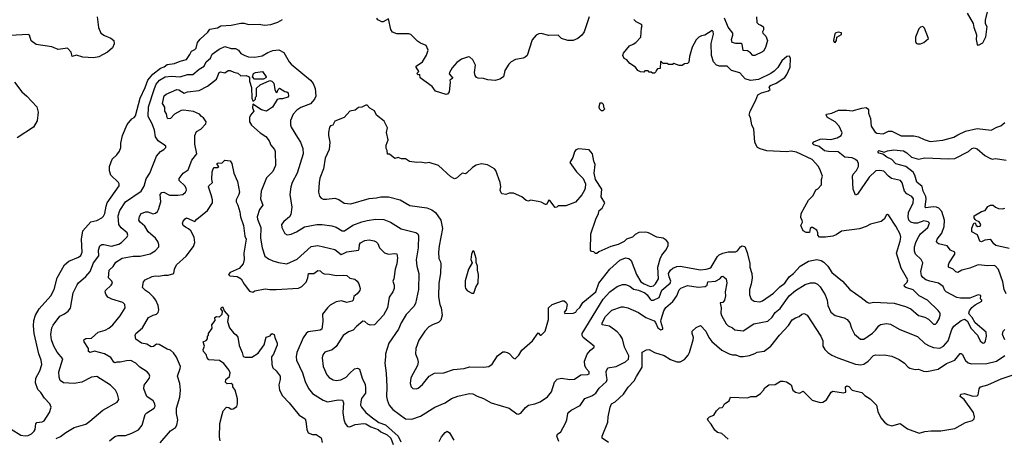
# Model space of a CAD drawing. Extents: x 1966327 to 2147849, y 395140 to 552178.
# Tile 231 of 256: x 2045185 to 2054399, y 529064 to 532979. Entities that reach past the tile are written whole.
import ezdxf

# ---------------------------------------------------------------- set-up
doc = ezdxf.new("R2010")
doc.units = 0

msp = doc.modelspace()

# ---------------------------------------------------------------- linework, layer by layer
at = {"layer": '0CON20XD'}
for points in [[(2054256, 533125), (2054218.3, 532978.3), (2054220.8, 532945), (2054234.2, 532915), (2054222.9, 532815), (2054195, 532758.8), (2054155, 532737.5), (2054146.7, 532746.7), (2054137.1, 532795), (2054142.7, 532835), (2054115.6, 532905), (2054111.5, 532945), (2054055, 533041.2)], [(2045910.6, 533005), (2045922.9, 532905), (2045943.2, 532853.2), (2045979.3, 532830.7), (2046037, 532807), (2046066.2, 532785), (2046070, 532755), (2046053.3, 532715), (2046005, 532676), (2045925, 532630.6), (2045875, 532621.9), (2045775, 532628.6), (2045716.6, 532646.6), (2045676, 532636), (2045666.6, 532676.6), (2045632.5, 532712.5), (2045545, 532700.3), (2045484.2, 532725), (2045338.1, 532748.1), (2045291.5, 532781.5), (2045275, 532833.3), (2045265, 532842.5), (2045095, 532832)], [(2045105, 529150), (2045195, 529092.3), (2045235, 529085.8), (2045265, 529088.8), (2045295, 529104.7), (2045320.2, 529129.8), (2045328.4, 529145), (2045331.9, 529175), (2045335, 529198), (2045345, 529210), (2045395, 529217.1), (2045415, 529226.2), (2045464.3, 529305), (2045478, 529355), (2045468, 529385), (2045417.6, 529437.6), (2045381.7, 529491.7), (2045355, 529519.4), (2045332.9, 529582.9), (2045335.5, 529625), (2045374.5, 529695), (2045391.1, 529755), (2045386.8, 529795), (2045362.7, 529855), (2045319.3, 530045), (2045313.3, 530115), (2045317.5, 530165), (2045332.8, 530215), (2045365.5, 530275), (2045475.7, 530395), (2045506.2, 530455), (2045533.8, 530565), (2045575, 530637.1), (2045605, 530685.6), (2045645, 530720.4), (2045735, 530758.1), (2045756.7, 530775), (2045769.1, 530805), (2045762.1, 530925), (2045776.7, 531003.3), (2045851.5, 531088.5), (2045905, 531102.5), (2045954, 531125), (2045970, 531140), (2045982.7, 531165), (2045992.5, 531235), (2046003.6, 531266.4), (2046114.2, 531425), (2046115.8, 531445), (2046108.8, 531455), (2046038, 531525), (2046026.4, 531566.4), (2046026.2, 531605), (2046050, 531675), (2046095, 531716.2), (2046119.1, 531750.9), (2046131.5, 531785), (2046131.6, 531825), (2046147.7, 531895), (2046191.4, 531998.6), (2046235, 532052.5), (2046255, 532064.4), (2046269.1, 532080.9), (2046311.3, 532245), (2046359.1, 532345), (2046384.8, 532415.2), (2046429.5, 532470.5), (2046501.9, 532525), (2046535, 532539.2), (2046565, 532561.2), (2046631.8, 532568.2), (2046685, 532592.7), (2046745, 532606.2), (2046777.6, 532652.4), (2046793.4, 532686.6), (2046825, 532700.8), (2046835, 532714), (2046847.5, 532765), (2046871.9, 532798.1), (2046945, 532864.2), (2046965, 532891.4), (2047035, 532902.9), (2047067.9, 532922.1), (2047165, 532927.5), (2047255, 532947.5), (2047285, 532947.1), (2047325, 532934), (2047425, 532938.5), (2047475, 532929.2), (2047533.9, 532933.9), (2047600, 532955), (2047645, 532982.5)], [(2050515, 533007.5), (2050467.5, 532865), (2050444.5, 532835.5), (2050406.3, 532803.7), (2050365, 532785.6), (2050315.4, 532785.4), (2050254.5, 532804.5), (2050224.1, 532834.1), (2050135, 532831.4), (2050065, 532850), (2050041.2, 532848.8), (2050016.7, 532835), (2049980.3, 532789.7), (2049932, 532645), (2049915, 532627.5), (2049895, 532620.6), (2049825, 532608.5), (2049782.5, 532585), (2049762.5, 532565), (2049726, 532505), (2049711.4, 532445), (2049677.8, 532422.2), (2049635, 532411.8), (2049565, 532415.5), (2049525, 532429.4), (2049475, 532433.1), (2049459.8, 532439.8), (2049446.9, 532456.9), (2049440, 532485), (2049450, 532555), (2049425, 532602.5), (2049398.3, 532628.3), (2049385, 532633.3), (2049320.5, 532609.5), (2049275, 532580), (2049231.2, 532528.8), (2049206, 532485), (2049204.3, 532474.3), (2049236.7, 532433.3), (2049210, 532415), (2049213.8, 532393.8), (2049204.1, 532305.9), (2049187.7, 532282.3), (2049175, 532280), (2049075, 532312), (2049045, 532354), (2048932.5, 532435), (2048928.3, 532468.3), (2048915, 532462.5), (2048900, 532475), (2048920, 532495), (2048894.2, 532534.2), (2048896, 532545), (2048954.4, 532585.6), (2048992.5, 532647.5), (2049005.6, 532695), (2048989.1, 532739.1), (2048935, 532759.5), (2048907.3, 532777.3), (2048845, 532841.9), (2048825, 532847.5), (2048715, 532847.9), (2048673.3, 532863.3), (2048657.6, 532887.6), (2048635, 532987.5), (2048585, 532960.6), (2048575, 532960.6), (2048536.7, 532976.7), (2048527.5, 532995)], [(2053423.2, 530906.8), (2053430.6, 530945), (2053424.5, 530974.5), (2053385, 531048), (2053318.8, 531148.8), (2053305, 531157.5), (2053295, 531152.5), (2053275, 531112.5), (2053245, 531092.5), (2053145, 531066.7), (2053106.6, 531043.4), (2053045, 531024.3), (2052875, 531000.8), (2052825, 530968), (2052795, 530956), (2052725, 530943.8), (2052670, 530945), (2052652.5, 530965), (2052653.6, 530986.4), (2052645, 531011.2), (2052605, 531036.7), (2052593, 531037), (2052583, 531027), (2052575, 530990), (2052545, 530987.5), (2052515, 531003.3), (2052493.8, 531055), (2052510, 531085), (2052506.2, 531105), (2052493.8, 531125), (2052496.7, 531165), (2052565, 531290), (2052608.8, 531335), (2052635, 531387.5), (2052655, 531397.5), (2052688.8, 531435), (2052686.7, 531485), (2052696.2, 531515), (2052680, 531565), (2052658.8, 531605), (2052600.3, 531670.3), (2052455, 531741.2), (2052405, 531750), (2052365, 531743.8), (2052175, 531751.2), (2052115, 531770), (2052090, 531785), (2052076.1, 531806.1), (2052063.8, 531835), (2052053.8, 531955), (2052036.7, 531995), (2052022.5, 532065), (2052012.5, 532085), (2052020, 532125), (2052075, 532227.5), (2052092.3, 532277.7), (2052125, 532295.8), (2052192.5, 532315), (2052207.5, 532325), (2052196.7, 532345), (2052210, 532365), (2052265, 532386.2), (2052345, 532440), (2052365, 532467.5), (2052393.8, 532535), (2052397, 532617), (2052387, 532637), (2052365, 532636.7), (2052315.8, 532594.2), (2052277.9, 532532.1), (2052243.5, 532496.5), (2052215, 532475.7), (2052098.8, 532421.2), (2052025, 532410.9), (2051974.8, 532424.8), (2051925, 532482.2), (2051845.3, 532505.3), (2051805, 532545.6), (2051735, 532546.2), (2051704.6, 532554.6), (2051676.6, 532586.6), (2051658.6, 532645), (2051654.2, 532755.8), (2051676.7, 532845), (2051675, 532870), (2051665, 532877.5), (2051596.7, 532833.3), (2051565, 532827.5), (2051540, 532815), (2051515, 532790), (2051478.3, 532721.7), (2051452.5, 532635), (2051447, 532583), (2051435, 532570), (2051405, 532567.5), (2051385, 532552.5), (2051355, 532552.5), (2051305, 532570), (2051295, 532560), (2051255, 532560), (2051245, 532570), (2051205, 532570), (2051185, 532590), (2051180, 532585), (2051178.3, 532521.7), (2051151.7, 532518.3), (2051140, 532505), (2051138.3, 532491.7), (2051125, 532480), (2051105, 532480), (2051095, 532490), (2051075, 532490), (2051065, 532500), (2051035, 532500), (2051025, 532490), (2050995, 532492.5), (2050970, 532505), (2050946.4, 532536.4), (2050895, 532570), (2050865, 532602.5), (2050842.5, 532615), (2050827.5, 532645), (2050833.9, 532666.1), (2050890, 532735), (2050925, 532750), (2050950, 532765), (2050997.5, 532815), (2051003, 532903), (2051010, 532925), (2051002.5, 532935), (2050955, 532960), (2050931.8, 532981.8)], [(2052078.5, 533005), (2052083.6, 532953.6), (2052098.8, 532938.8), (2052119.7, 532929.7), (2052135, 532920), (2052143.8, 532905), (2052146.7, 532885), (2052136.7, 532865), (2052140, 532855), (2052168.1, 532825), (2052184, 532785), (2052165, 532718.8), (2052145.6, 532685), (2052135, 532678.1), (2052065, 532644.4), (2052045.6, 532645.6), (2052025, 532669.2), (2051995, 532687.1), (2051955, 532690), (2051945, 532750), (2051938.3, 532758.3), (2051885, 532755.6), (2051853.3, 532765), (2051846.5, 532795), (2051858.4, 532835), (2051857.7, 532855), (2051815, 532908.1), (2051779.2, 532995)], [(2052815, 532767.5), (2052827.5, 532785), (2052833, 532817), (2052875, 532842.5), (2052875, 532857.5), (2052845, 532863.3), (2052823, 532857), (2052813, 532847), (2052800, 532785), (2052805, 532770), (2052815, 532767.5)], [(2053585, 532752.5), (2053615, 532753.3), (2053645, 532767.5), (2053690, 532805), (2053651.7, 532901.7), (2053635, 532916.7), (2053615, 532910), (2053598.8, 532895), (2053566.7, 532815), (2053567.5, 532775), (2053575, 532760), (2053585, 532752.5)], [(2045525, 529060.6), (2045565, 529080.5), (2045615, 529118.1), (2045695, 529165.7), (2045805, 529194.3), (2045840, 529225), (2045962.4, 529327.6), (2046097, 529403), (2046111.2, 529425), (2046100.8, 529475), (2046082.4, 529512.4), (2046035, 529559.4), (2045905, 529642.9), (2045855, 529634.4), (2045765, 529589.5), (2045695, 529577.1), (2045595, 529581.9), (2045562.5, 529605), (2045553.1, 529635), (2045551.1, 529685), (2045587.7, 529807.7), (2045535, 529868), (2045504.5, 529925), (2045480.9, 529985), (2045475.4, 530035), (2045484.6, 530095.4), (2045497.4, 530122.6), (2045560, 530205), (2045605, 530229.4), (2045638.5, 530251.5), (2045660.3, 530279.7), (2045684.4, 530425), (2045721.7, 530498.3), (2045735, 530518), (2045805, 530575.7), (2045844.3, 530625), (2045876.7, 530705), (2045925, 530769.2), (2045923.1, 530825), (2045935.8, 530865), (2045953.7, 530876.3), (2045972.6, 530877.4), (2046045, 530861.5), (2046111.8, 530878.2), (2046137.5, 530895), (2046190.9, 530949.1), (2046195.8, 530965), (2046190, 530985), (2046133.4, 531033.4), (2046113.6, 531065), (2046107.3, 531145), (2046121.2, 531195), (2046174.5, 531275), (2046320.5, 531375), (2046348.3, 531421.7), (2046369.3, 531490.7), (2046402.9, 531545), (2046465.6, 531704.4), (2046501.2, 531745), (2046534.5, 531765.5), (2046551.2, 531785), (2046551.2, 531795), (2046541.2, 531805), (2046480.6, 531845), (2046454.3, 531885), (2046446.9, 531945), (2046423.4, 532005), (2046386, 532075), (2046390.9, 532165), (2046444.8, 532335.1), (2046462.9, 532375), (2046493.5, 532415), (2046546.5, 532446.5), (2046605, 532450.2), (2046685, 532445.2), (2046754.7, 532465.3), (2046805, 532466.9), (2046865, 532516.7), (2046910, 532545), (2046928.2, 532585), (2046969.7, 532620.3), (2046985, 532658.1), (2047052, 532705), (2047105, 532727.3), (2047165, 532708.5), (2047205, 532709.4), (2047232, 532695), (2047254.6, 532664.6), (2047290, 532645), (2047325, 532632.7), (2047385, 532628.2), (2047455, 532640.3), (2047507, 532673), (2047555, 532691.5), (2047608.2, 532698.2), (2047655, 532673.8), (2047706.9, 532585), (2047725, 532564.4), (2047907.1, 532415), (2047931.9, 532381.9), (2047950.4, 532335), (2047954.5, 532265), (2047944.6, 532235.4), (2047905, 532193.3), (2047815, 532158.9), (2047776.5, 532133.5), (2047742.8, 532097.2), (2047719.1, 532035), (2047718.5, 531995), (2047724.6, 531974.6), (2047785, 531878), (2047812.9, 531835), (2047834.4, 531775), (2047836.9, 531725), (2047780, 531545), (2047733.1, 531455), (2047720.6, 531415), (2047711.4, 531345), (2047731.9, 531225), (2047721.3, 531158.7), (2047708, 531135), (2047655, 531092), (2047635.8, 531065), (2047637.1, 531035), (2047665, 530980), (2047688.3, 530968.3), (2047725, 530974.2), (2047775, 530995.7), (2047848.9, 531041.1), (2047965, 531064.4), (2048015, 531064.4), (2048105, 531051.4), (2048145, 531039.4), (2048203.3, 531005), (2048225, 531004.3), (2048303.3, 531056.7), (2048387, 531087), (2048435, 531101.1), (2048515, 531113.3), (2048591.1, 531111.1), (2048655, 531084.4), (2048755, 531022.9), (2048890.3, 530990.3), (2048910, 530975), (2048916.7, 530956.7), (2048913.6, 530845), (2048894.5, 530734.5), (2048899.5, 530675), (2048920, 530605), (2048915.6, 530455), (2048889.2, 530325), (2048872.9, 530295), (2048799.8, 530220.2), (2048754.5, 530145), (2048729.4, 530085), (2048639.2, 529955), (2048608.6, 529855), (2048607.1, 529827.1), (2048601.9, 529765), (2048614.3, 529674.3), (2048621.1, 529545), (2048615.7, 529455), (2048622.6, 529422.6), (2048641.9, 529375), (2048675, 529334.2), (2048795, 529245.6), (2048855, 529243.3), (2048935, 529270), (2049068.8, 529355), (2049165, 529394.3), (2049225, 529437.1), (2049285, 529456.9), (2049395, 529481.2), (2049425, 529478), (2049465, 529456.2), (2049525, 529436.2), (2049595.9, 529395.9), (2049765, 529344.2), (2049837, 529293), (2049849.3, 529290.7), (2049875, 529300), (2049918.3, 529351.7), (2049946.4, 529373.6), (2050005, 529386.2), (2050055, 529405.8), (2050125, 529450.8), (2050160.7, 529499.3), (2050190.7, 529589.3), (2050215, 529615.8), (2050255, 529627.5), (2050334.2, 529614.2), (2050375, 529617.1), (2050435, 529657.5), (2050499.5, 529660.5), (2050515, 529667.5), (2050514, 529685), (2050486.4, 529716.4), (2050472.9, 529745), (2050471.1, 529785), (2050495, 529850.8), (2050525, 529886.9), (2050561.2, 529915), (2050560, 529925), (2050457.8, 530005), (2050447.5, 530025), (2050449.5, 530045), (2050645, 530364.5), (2050705.7, 530434.3), (2050776.2, 530485), (2050825, 530502.9), (2050855, 530502.5), (2050895, 530485.7), (2050928.2, 530458.2), (2050975, 530448.9), (2051035, 530422.9), (2051055, 530406.7), (2051083.8, 530363.8), (2051095, 530356.9), (2051115, 530357.3), (2051169.4, 530380.6), (2051195, 530449.1), (2051272.2, 530515), (2051277.9, 530535), (2051261.6, 530575), (2051257.3, 530605), (2051274, 530636), (2051295.4, 530654.6), (2051335, 530671.1), (2051365, 530673.1), (2051555, 530639.1), (2051608.8, 530645), (2051644, 530655), (2051655, 530664.4), (2051715, 530762.9), (2051731.1, 530778.9), (2051765, 530796.9), (2051815, 530806.7), (2051882.3, 530807.7), (2051901.2, 530818.8), (2051930, 530855), (2051945, 530863.3), (2051969.3, 530859.3), (2051992, 530802), (2052017.7, 530697.7), (2052018, 530665), (2052036.7, 530605), (2052038.8, 530565), (2052030.8, 530505), (2052014.2, 530454.2), (2052014.2, 530405), (2052031.2, 530365), (2052057.5, 530345), (2052111.7, 530341.7), (2052135, 530348.6), (2052238.7, 530421.3), (2052299.3, 530480.7), (2052344.4, 530515), (2052385.4, 530574.6), (2052427.5, 530605), (2052487, 530673), (2052565, 530719.4), (2052645, 530737.1), (2052685, 530725.8), (2052710.3, 530710.3), (2052745.8, 530675), (2052785.4, 530615.4), (2052883.8, 530533.8), (2052954, 530455), (2053060.2, 530380.2), (2053115, 530335.8), (2053135, 530328.6), (2053175, 530335.5), (2053368.3, 530328.3), (2053475, 530297.5), (2053525, 530274), (2053595, 530211.1), (2053655, 530195.5), (2053689.4, 530179.4), (2053735, 530130.8), (2053755, 530131.4), (2053768.1, 530145), (2053788.5, 530181.5), (2053798.9, 530215), (2053797.1, 530235), (2053779.5, 530259.5), (2053679.5, 530355), (2053600.6, 530395), (2053545, 530450.9), (2053476, 530475), (2053464, 530485), (2053462, 530495), (2053490, 530525), (2053495.7, 530545), (2053434.2, 530655), (2053390, 530795), (2053423.2, 530906.8)], [(2046025, 529039.2), (2046075, 529080.8), (2046105, 529088.6), (2046175, 529090.8), (2046235, 529112.5), (2046295, 529143.1), (2046329.2, 529185), (2046358.1, 529285), (2046375, 529301.9), (2046443.8, 529345), (2046452.5, 529365), (2046448.6, 529385), (2046432.7, 529412.7), (2046374.3, 529455), (2046345.6, 529525), (2046348.3, 529561.7), (2046395.8, 529624.2), (2046402.5, 529645), (2046397.5, 529665), (2046377.5, 529685), (2046309.5, 529729.5), (2046271.2, 529765), (2046225, 529790), (2046185, 529789.4), (2046125, 529774.4), (2046094.2, 529775.8), (2046075, 529770), (2046065, 529776.2), (2046037.9, 529817.9), (2045978.8, 529855), (2045885, 529880), (2045843.9, 529866.1), (2045829.2, 529875), (2045827.8, 529905), (2045787.5, 529965), (2045784.2, 529985), (2045805, 529997.1), (2045855, 529999.5), (2045917.5, 530055), (2045985, 530075.3), (2046017.5, 530092.5), (2046055.7, 530125), (2046125, 530208), (2046171.4, 530285), (2046166.9, 530315), (2046150, 530335), (2046047.5, 530365), (2046010, 530385), (2045991.3, 530411.3), (2045984.3, 530435), (2045987.1, 530445), (2046041.9, 530495), (2046053.1, 530515), (2046047.1, 530535), (2046014.1, 530565), (2046022.9, 530637.1), (2046060.2, 530669.8), (2046085, 530710.6), (2046142, 530748), (2046245, 530768.3), (2046312.1, 530767.9), (2046405, 530790), (2046453.8, 530816.2), (2046485.6, 530855), (2046486.9, 530875), (2046478.2, 530905), (2046455.2, 530935.2), (2046388.2, 530995), (2046355, 531046.7), (2046310.5, 531085), (2046300.6, 531105), (2046305, 531137.5), (2046321.2, 531165), (2046365, 531181.9), (2046385, 531181.4), (2046435, 531164.5), (2046455, 531170.5), (2046473.1, 531185), (2046484.4, 531205), (2046504.4, 531275), (2046500, 531345), (2046515, 531364.2), (2046533.3, 531365), (2046585, 531338.9), (2046665, 531337.1), (2046711.2, 531345), (2046735.7, 531365), (2046744.4, 531385), (2046742.5, 531405), (2046730, 531425), (2046678.1, 531475), (2046675.7, 531495), (2046714.4, 531545), (2046761.9, 531575), (2046795, 531664.3), (2046843.5, 531725), (2046822.7, 531815), (2046824.7, 531895), (2046838.6, 531935), (2046879.4, 531955), (2046926.9, 532005), (2046929.1, 532025), (2046905, 532060.8), (2046885, 532072.5), (2046866.2, 532095), (2046811.8, 532121.8), (2046716, 532134), (2046695, 532129.2), (2046633.6, 532096.4), (2046595, 532054.2), (2046570.8, 532050.8), (2046563.2, 532063.2), (2046558.9, 532098.9), (2046542.2, 532125), (2046541.3, 532161.3), (2046521.1, 532195), (2046535, 532267.1), (2046555, 532281.9), (2046655, 532327.1), (2046675, 532324.3), (2046725, 532293.5), (2046755, 532305.4), (2046863, 532317), (2046942.7, 532357.3), (2047025, 532424.5), (2047051.4, 532485), (2047065, 532492.5), (2047105, 532482.5), (2047134.5, 532505.5), (2047155, 532505.6), (2047188.1, 532488.1), (2047225, 532478.5), (2047254.1, 532454.1), (2047305, 532456.8), (2047325, 532447.1), (2047334.2, 532435), (2047336.2, 532405), (2047354, 532345), (2047356.7, 532245), (2047365, 532220), (2047375, 532220), (2047390, 532235), (2047390, 532255), (2047400, 532265), (2047401.7, 532338.3), (2047435, 532370), (2047525, 532410), (2047545, 532405.7), (2047563.3, 532385), (2047571.2, 532325), (2047585, 532297.5), (2047595, 532300), (2047602.3, 532327.7), (2047615, 532337.5), (2047665, 532308.8), (2047686, 532306), (2047696.7, 532295), (2047700, 532265), (2047692.5, 532255), (2047645, 532238), (2047615, 532240), (2047595, 532233.3), (2047549.3, 532160.7), (2047495, 532122.5), (2047446.7, 532135), (2047365, 532190), (2047364, 532155), (2047374.2, 532125), (2047343.7, 532086.3), (2047334.6, 532065), (2047336.1, 532025), (2047352.4, 531992.4), (2047435, 531920), (2047487, 531887), (2047520, 531845), (2047536.2, 531805), (2047570, 531765), (2047575.6, 531745), (2047578.6, 531615), (2047555, 531558.8)], [(2047465, 532422.5), (2047383, 532423), (2047362.5, 532445), (2047372.5, 532475), (2047390, 532485), (2047457.5, 532495), (2047492.5, 532445), (2047487.5, 532435), (2047465, 532422.5)], [(2045135.7, 532395.7), (2045205, 532303.8), (2045251.2, 532265), (2045345.5, 532165.5), (2045358, 532115), (2045347.7, 532032.3), (2045315, 531973.3), (2045160, 531875)], [(2048895, 529526), (2048915, 529533.8), (2048955, 529566.2), (2049016.2, 529643.8), (2049065, 529674.4), (2049155, 529677.1), (2049245, 529708.6), (2049345, 529716.9), (2049395, 529731.9), (2049525, 529728.9), (2049573.6, 529736.4), (2049605, 529758), (2049655, 529836), (2049705, 529871.2), (2049725, 529873.8), (2049747.7, 529867.7), (2049765.9, 529855.9), (2049805, 529812.5), (2049821.7, 529808.3), (2049855, 529842.5), (2049882.3, 529887.7), (2049985, 529976.2), (2050035, 530050), (2050055, 530027.5), (2050065, 530027.5), (2050103, 530067), (2050133.3, 530175), (2050133.8, 530285), (2050167.5, 530315), (2050265, 530350), (2050279.3, 530349.3), (2050300, 530335), (2050307.5, 530315), (2050300, 530265), (2050280, 530245), (2050285, 530230), (2050365, 530233.3), (2050387.5, 530245), (2050399.3, 530260.7), (2050425, 530287.5), (2050455.8, 530334.2), (2050575, 530432.5), (2050604, 530516), (2050708.6, 530645), (2050801.3, 530728.7), (2050855, 530751.4), (2050885, 530746.7), (2050906.6, 530726.6), (2050956.5, 530596.5), (2050996.9, 530526.9), (2051027.4, 530507.4), (2051085, 530484), (2051115, 530488.8), (2051135, 530509.7), (2051162.8, 530555), (2051156.6, 530665), (2051176.9, 530743.1), (2051193, 530777), (2051231.4, 530825), (2051253.3, 530865), (2051252.5, 530895), (2051235, 530917.5), (2051205.9, 530935.9), (2051146.1, 530946.1), (2051070, 530985), (2051045, 530992.5), (2050978.3, 530988.3), (2050945, 530970), (2050920, 530945), (2050863.3, 530926.7), (2050840, 530905), (2050785, 530877.5), (2050715, 530856.7), (2050603, 530807), (2050585, 530792.5), (2050573, 530793), (2050557, 530807), (2050535, 530810), (2050527.5, 530825), (2050530, 530975), (2050575.8, 531115), (2050602, 531165), (2050606.2, 531195), (2050634.3, 531215.7), (2050660, 531265), (2050627, 531323), (2050632.5, 531395), (2050573.3, 531485), (2050561.2, 531545), (2050568.8, 531625), (2050556, 531656), (2050543.9, 531723.9), (2050515, 531762.5), (2050415, 531771.2), (2050387.7, 531762.3), (2050375, 531742.5), (2050360.7, 531689.3), (2050334.2, 531645), (2050393.8, 531555), (2050456.7, 531495), (2050480, 531445), (2050476.2, 531405), (2050471.2, 531385), (2050445, 531340), (2050387.3, 531272.7), (2050295, 531238.8), (2050225, 531237.5), (2050210, 531225), (2050195, 531223.8), (2050145, 531287.5), (2050135, 531290), (2050115, 531250), (2050105, 531250), (2050065, 531272.5), (2050035, 531280), (2049965, 531290), (2049945, 531282.5), (2049925, 531287.5), (2049885, 531322.5), (2049806.4, 531356.4), (2049765, 531357.5), (2049733.6, 531343.6), (2049699.3, 531349.3), (2049689.3, 531359.3), (2049681.2, 531385), (2049686.7, 531415), (2049681.2, 531455), (2049639.5, 531569.5), (2049627.5, 531585), (2049561.7, 531621.7), (2049505, 531631.2), (2049455, 531620), (2049422.3, 531597.7), (2049365, 531543.3), (2049355, 531537.5), (2049325, 531543.3), (2049273, 531497), (2049255, 531490), (2049220.5, 531510.5), (2049105, 531616.2), (2049015, 531642.5), (2048985, 531636.7), (2048935, 531647.5), (2048900, 531645), (2048833, 531653), (2048795, 531677.5), (2048758.3, 531678.3), (2048725, 531690), (2048695, 531680), (2048645, 531720), (2048625, 531720), (2048622.5, 531755), (2048613.3, 531775), (2048613.3, 531805), (2048632.5, 531855), (2048617.5, 531925), (2048626.4, 531966.4), (2048595, 532030), (2048525, 532087.5), (2048505, 532127.5), (2048461.7, 532151.7), (2048435, 532180), (2048425, 532180), (2048385, 532162.5), (2048355, 532157.5), (2048325, 532133.3), (2048275, 532123.3), (2048222.5, 532065), (2048135, 532030), (2048115, 531992.5), (2048093, 531987), (2048082.5, 531975), (2048073.8, 531925), (2048074, 531895), (2048087.5, 531835), (2048080.8, 531765), (2048044.4, 531685), (2048026.9, 531585), (2047993.6, 531496.4), (2047985.6, 531455), (2047980.5, 531365), (2047989.7, 531329.7), (2048005, 531308.8), (2048025, 531300.8), (2048055, 531299.4), (2048135, 531310.4), (2048172.5, 531297.5), (2048222.4, 531262.4), (2048282.7, 531257.3), (2048455, 531307.3), (2048525, 531312.5), (2048565, 531322.1), (2048635, 531322.5), (2048745, 531292.9), (2048835, 531241.1), (2048995, 531220.4), (2049041.1, 531201.1), (2049074.2, 531175), (2049124.3, 531105), (2049142.2, 531025), (2049109.1, 530865), (2049104.4, 530805), (2049105.6, 530745.6), (2049123.1, 530715), (2049125.5, 530695), (2049122.5, 530605), (2049107.8, 530515), (2049104.4, 530385.6), (2049116.7, 530315), (2049127.8, 530285), (2049136.9, 530215), (2049125, 530170), (2049105, 530147.5), (2049055, 530129.4), (2049013.8, 530105), (2048975, 530066), (2048918.6, 529981.4), (2048892.9, 529905), (2048890, 529855), (2048908.3, 529808.3), (2048912, 529775), (2048905.8, 529745), (2048845, 529630), (2048840, 529575), (2048848.8, 529545), (2048865, 529528.8), (2048895, 529526)], [(2050645, 532130), (2050660, 532145), (2050653, 532153), (2050647.5, 532185), (2050635, 532200), (2050615, 532200), (2050603.3, 532165), (2050608.3, 532148.3), (2050625, 532130), (2050645, 532130)], [(2052881.8, 531921.8), (2052854.7, 531985), (2052815, 532023), (2052744.6, 532065), (2052731.4, 532085), (2052735.8, 532094.2), (2052785.2, 532104.8), (2052846.9, 532133.1), (2052924.4, 532134.4), (2052975, 532127.3), (2053065, 532151.9), (2053105, 532156.6), (2053119.4, 532149.4), (2053126.7, 532135), (2053128.8, 532105), (2053145.3, 532055), (2053151.8, 531985), (2053188.9, 531928.9), (2053205, 531918.8), (2053265, 531913.1), (2053314.1, 531935.9), (2053346.6, 531936.6), (2053434.1, 531894.1), (2053553, 531893), (2053595, 531884.4), (2053647.4, 531857.4), (2053705, 531841.1), (2053825, 531853.1), (2053925, 531880.9), (2053965, 531900.9), (2054035, 531935.4), (2054145, 531960.9), (2054275, 531945.5), (2054328, 531975), (2054365, 531985.5), (2054405, 532017.1)], [(2050231.2, 529035), (2050210, 529085), (2050216.4, 529103.6), (2050247.3, 529125), (2050291.9, 529205), (2050304.4, 529235), (2050315.6, 529294.4), (2050325, 529308), (2050345, 529325.7), (2050428.6, 529371.4), (2050473.9, 529436.1), (2050538, 529462), (2050575, 529486.4), (2050608.6, 529531.4), (2050675.9, 529594.1), (2050682, 529615), (2050675, 529650), (2050672.2, 529687.8), (2050686.9, 529723.1), (2050765, 529736.5), (2050855, 529780), (2050880.6, 529805), (2050884.6, 529835), (2050844.7, 529915), (2050826.6, 529995), (2050805, 530027.3), (2050775, 530058.5), (2050705, 530111.8), (2050634.4, 530125), (2050634.7, 530145), (2050666.2, 530203.8), (2050725, 530262.1), (2050815, 530293.3), (2050835, 530294.4), (2050875, 530283.6), (2050975, 530240.4), (2051044.2, 530194.2), (2051121.2, 530161.2), (2051135.7, 530145.7), (2051155, 530096.7), (2051185, 530076.7), (2051202.5, 530085), (2051203.8, 530095), (2051184.2, 530155), (2051186.4, 530175), (2051213.6, 530255), (2051232.2, 530287.8), (2051297.9, 530342.1), (2051335.5, 530395), (2051356.7, 530453.3), (2051372.3, 530467.7), (2051435, 530492.1), (2051535, 530477.3), (2051597.9, 530482.1), (2051618, 530495), (2051625, 530527.5), (2051695, 530532), (2051735.7, 530554.3), (2051755, 530577.5), (2051765, 530580.8), (2051797.1, 530555), (2051802, 530515), (2051788, 530435), (2051790.8, 530395), (2051781.2, 530355), (2051765, 530333.3), (2051740.7, 530329.3), (2051750, 530285), (2051745.6, 530235), (2051752, 530212), (2051794.3, 530135), (2051816, 530115), (2051856.2, 530096.2), (2051877.6, 530077.6), (2051955, 530068.6), (2052055, 530134.3), (2052185, 530158.8), (2052225, 530197.1), (2052255, 530241.8), (2052301.9, 530278.1), (2052385, 530397.3), (2052443.5, 530445), (2052535, 530502.1), (2052585, 530518.2), (2052625, 530516.8), (2052650, 530505), (2052675, 530480), (2052722.2, 530405), (2052740.5, 530355), (2052746.5, 530305), (2052775, 530242.9), (2052815, 530211.1), (2052900.3, 530190.3), (2052928, 530175), (2052954.5, 530144.5), (2052967.3, 530095), (2052996.4, 530036.4), (2053052, 529992), (2053085, 529992.1), (2053165, 530047.5), (2053194.4, 530075), (2053223.1, 530116.9), (2053240.7, 530129.3), (2053295, 530138.1), (2053335, 530130), (2053415.7, 530085.7), (2053515.4, 530045.4), (2053585, 530017.1), (2053655, 529951.1), (2053695, 529929.4), (2053735, 529913.2), (2053795, 529907.3), (2053829.4, 529925), (2053873.3, 529975), (2053907.4, 530082.6), (2053925, 530111.1), (2053995, 530166.7), (2054025, 530177.5), (2054050.9, 530160.9), (2054089.4, 530089.4), (2054147.9, 530027.9), (2054172, 529975), (2054195, 529956.2), (2054205, 529954), (2054215, 529960), (2054224.1, 529975.9), (2054232.4, 530017.6), (2054228.5, 530055), (2054125, 530144.5), (2054097.9, 530195), (2054068.8, 530225), (2054066.2, 530235), (2054073, 530257), (2054095, 530286), (2054125, 530311.2), (2054187.5, 530345), (2054187.5, 530355), (2054177, 530367), (2054178.3, 530398.3), (2054155, 530406), (2054075, 530375.6), (2053990, 530375), (2053955, 530380.9), (2053854, 530435), (2053842, 530445), (2053826, 530485), (2053782.5, 530515), (2053702.5, 530532.5), (2053665, 530547.1), (2053637.3, 530567.3), (2053624.8, 530585), (2053616.7, 530623.3), (2053637.5, 530705), (2053622, 530735), (2053567.2, 530785), (2053559.4, 530815), (2053558.9, 530855), (2053572.8, 530905), (2053598, 530952), (2053615, 530975.6), (2053684.4, 531035), (2053698.6, 531075), (2053685, 531088.9), (2053645, 531096.4), (2053585, 531076), (2053555, 531074.7), (2053525, 531086.5), (2053506.7, 531105), (2053498.4, 531135), (2053501.3, 531175), (2053546.9, 531265), (2053549.6, 531305), (2053532.2, 531325), (2053485, 531350.5), (2053464.7, 531374.7), (2053444, 531454), (2053425.8, 531475), (2053344.2, 531494.2), (2053315.6, 531515), (2053272.8, 531562.8), (2053235, 531569.1), (2053195, 531566.4), (2053134.6, 531505), (2053025, 531347.5), (2053005, 531336.7), (2052983.3, 531395), (2052978.9, 531515), (2052983.8, 531535), (2053015, 531568.5), (2053033.7, 531605), (2053033, 531635), (2053024.7, 531655), (2053005, 531672.9), (2052976.3, 531686.3), (2052905, 531693.9), (2052845, 531744.8), (2052755, 531745.2), (2052715, 531753.7), (2052665, 531794.8), (2052615, 531809.2), (2052607.3, 531817.3), (2052605.8, 531825), (2052615, 531836.7), (2052675, 531862.1), (2052695.4, 531865.4), (2052775, 531857.7), (2052835, 531874.6), (2052871.9, 531895), (2052881.8, 531921.8)], [(2054416.1, 530415), (2054398.2, 530455), (2054385, 530526.7), (2054345, 530642.5), (2054317.5, 530675), (2054305, 530680), (2054244.4, 530675.6), (2054155, 530686.2), (2054075, 530654.6), (2054002.6, 530637.4), (2053965, 530615.6), (2053945, 530620.9), (2053920.8, 530645), (2053878, 530665), (2053875.6, 530685), (2053881.8, 530705), (2053934.2, 530785), (2053936, 530805), (2053895, 530824), (2053864.4, 530864.4), (2053782.2, 530882.2), (2053765.8, 530895), (2053762.9, 530905), (2053769.5, 530925), (2053815, 530981.9), (2053836.9, 531045), (2053837.6, 531105), (2053815.4, 531184.6), (2053785, 531215.9), (2053765, 531224.7), (2053732.3, 531227.7), (2053665, 531220), (2053657.5, 531225), (2053666.4, 531305), (2053663.2, 531325), (2053639.4, 531375), (2053629.6, 531419.6), (2053579.6, 531459.6), (2053561.9, 531525), (2053545, 531553.4), (2053476, 531606), (2053385, 531632), (2053345, 531672), (2053298.6, 531695), (2053262.7, 531722.7), (2053225, 531731.2), (2053216.7, 531745), (2053225, 531756.7), (2053275, 531740), (2053305, 531754), (2053365, 531762.5), (2053455, 531752.7), (2053487.5, 531735), (2053529.2, 531695), (2053595, 531674.5), (2053655, 531688.5), (2053875, 531678.1), (2053935, 531681.9), (2054063.8, 531745), (2054093.3, 531775), (2054118, 531782), (2054145, 531772.9), (2054215, 531708), (2054263, 531683), (2054285, 531676), (2054315, 531680), (2054415, 531666)], [(2046500, 529020), (2046595.5, 529134.5), (2046641.2, 529165), (2046655.8, 529185), (2046665.8, 529235), (2046651.1, 529295), (2046651.5, 529345), (2046683.2, 529446.8), (2046688, 529515), (2046682.9, 529575), (2046660, 529645), (2046686.2, 529715), (2046688, 529735), (2046651.3, 529821.3), (2046622.8, 529862.8), (2046595, 529887.5), (2046565, 529897.1), (2046490.9, 529940.9), (2046465, 529945.6), (2046436.3, 529923.7), (2046415, 529919.1), (2046375, 529943.5), (2046325, 529953.5), (2046270.4, 529990.4), (2046265.6, 530025), (2046272.7, 530045), (2046335, 530096.2), (2046391.4, 530195), (2046433.9, 530213.9), (2046463.3, 530225), (2046479.7, 530240.3), (2046486, 530265), (2046480, 530305), (2046459.4, 530355), (2046437.1, 530385), (2046400.3, 530420.3), (2046362, 530445), (2046333.8, 530475), (2046344.1, 530525.9), (2046360, 530545), (2046425, 530577.5), (2046455, 530582.9), (2046485, 530579.4), (2046535, 530590.6), (2046575, 530589.2), (2046627.5, 530605), (2046632.5, 530645), (2046650.8, 530685), (2046743.5, 530766.5), (2046811.1, 530858.9), (2046823.5, 530895), (2046818.1, 530945), (2046786.7, 531005), (2046765, 531024.6), (2046735, 531037.1), (2046712.9, 531055), (2046708.6, 531075), (2046715.4, 531094.6), (2046732, 531118), (2046745, 531124.5), (2046825, 531092.5), (2046841.2, 531115), (2046941.9, 531195), (2046989.4, 531265), (2046990, 531295), (2046975, 531342), (2046950, 531415), (2046955, 531426), (2046990, 531455), (2046983.9, 531483.9), (2046986.2, 531555), (2046994.3, 531585), (2047005, 531598), (2047035, 531597.5), (2047047.5, 531605), (2047033.3, 531625), (2047033.3, 531635), (2047040.5, 531639.5), (2047075, 531636.7), (2047105, 531666.9), (2047155, 531660), (2047168.6, 531635), (2047190, 531545), (2047223.8, 531465), (2047240, 531365), (2047235.9, 531344.1), (2047211.4, 531295), (2047210, 531275), (2047226.7, 531245), (2047245, 531183.3), (2047252.2, 531135), (2047278.1, 531055), (2047292.9, 530955), (2047304.3, 530925), (2047283.6, 530796.4), (2047286.4, 530735), (2047275.5, 530695), (2047238.3, 530651.7), (2047155, 530615.7), (2047138.8, 530595), (2047151.9, 530581.9), (2047218.2, 530578.2), (2047258.1, 530555), (2047285.7, 530505), (2047335, 530438.8), (2047365, 530431.2), (2047385.9, 530444.1), (2047482.7, 530462.7), (2047525, 530454.4), (2047584.2, 530454.2), (2047795, 530466.9), (2047826.2, 530483.8), (2047865, 530523.8), (2047880.6, 530565), (2047885.7, 530604.3), (2047936, 530604), (2047975, 530632.9), (2047995, 530630), (2048015, 530610.8), (2048033.3, 530603.3), (2048085, 530600), (2048145, 530586), (2048215, 530591.1), (2048245, 530585.6), (2048272.9, 530562.9), (2048321.7, 530551.7), (2048342.5, 530535), (2048359.3, 530509.3), (2048370, 530465), (2048366.7, 530445), (2048343.3, 530415), (2048311.2, 530388.8), (2048303.8, 530355), (2048295, 530346.2), (2048245, 530334.2), (2048195, 530348.9), (2048145, 530341.2), (2048090.6, 530309.4), (2048064.3, 530285), (2048018.8, 530225), (2048020.8, 530155), (2048010.8, 530085), (2047995, 530075.7), (2047885, 530060.6), (2047864.6, 530045.4), (2047836.1, 530003.9), (2047776.9, 529865), (2047770.6, 529825), (2047775.7, 529795), (2047830, 529675), (2047855, 529596.2), (2047888, 529528), (2047923.9, 529483.9), (2048025, 529420), (2048065, 529405.6), (2048165, 529422.5), (2048205, 529420), (2048215.6, 529395), (2048209.1, 529305), (2048218.7, 529238.7), (2048231.2, 529201.2), (2048251.2, 529175), (2048275, 529170.6), (2048325, 529192.9), (2048405, 529202.3), (2048425, 529199.1), (2048471.6, 529171.6), (2048538.2, 529145), (2048565, 529122.7), (2048622.3, 529095), (2048656.5, 529065), (2048680.2, 529005)], [(2047555, 531558.8), (2047495, 531498.8), (2047445.6, 531375), (2047437.1, 531305), (2047460, 531245), (2047428.9, 531205), (2047407.3, 531135), (2047408.5, 531115), (2047442.2, 531035), (2047437.9, 530935), (2047455, 530846.2), (2047478.7, 530768.7), (2047512.2, 530742.2), (2047553.7, 530723.7), (2047605, 530707.8), (2047685, 530696.9), (2047782.1, 530737.9), (2047913.5, 530856.5), (2047975, 530868.7), (2048135, 530828.8), (2048193.8, 530783.8), (2048215, 530793.8), (2048245, 530807.5), (2048355, 530824.4), (2048361.4, 530835), (2048363.1, 530875), (2048375, 530892.5), (2048415, 530914.6), (2048455, 530919.1), (2048501.7, 530911.7), (2048521.1, 530901.1), (2048535, 530884.3), (2048551.2, 530845), (2048597.5, 530797.5), (2048635, 530786.9), (2048695, 530793.8), (2048715, 530788.1), (2048719.6, 530750.4), (2048714.5, 530695), (2048698.1, 530645), (2048685.6, 530554.4), (2048676.1, 530533.9), (2048688.6, 530495), (2048688.9, 530465), (2048675.7, 530435), (2048641.1, 530385), (2048625.6, 530285), (2048590.6, 530215), (2048505.4, 530124.6), (2048465, 530122.3), (2048442.7, 530132.7), (2048415, 530156.7), (2048395, 530158.5), (2048335, 530110.5), (2048303.8, 530076.2), (2048260.4, 530059.6), (2048211.2, 530025), (2048147.3, 529922.7), (2048107.4, 529892.6), (2048041.1, 529868.9), (2048020.8, 529845), (2048015.8, 529815), (2048025.7, 529735), (2048058.7, 529658.7), (2048081.4, 529631.4), (2048119.2, 529609.2), (2048145, 529603.8), (2048190.9, 529609.1), (2048240.8, 529635), (2048269.5, 529670.5), (2048318.1, 529711.9), (2048345, 529718.9), (2048365, 529709.2), (2048390, 529625), (2048416.6, 529566.6), (2048421.8, 529535), (2048420.5, 529485), (2048383.9, 529435), (2048375.5, 529405.5), (2048375.4, 529375), (2048383.6, 529355), (2048424.6, 529305), (2048474.6, 529265), (2048545, 529211.8), (2048608, 529188), (2048726, 529084), (2048750.2, 529030.2)], [(2054445, 530838.2), (2054318.2, 530868.2), (2054301.7, 530881.7), (2054280, 530915), (2054265, 530923.8), (2054215, 530916.2), (2054185, 530902.9), (2054168.8, 530908.8), (2054148.3, 530968.3), (2054094.4, 530994.4), (2054095, 531030), (2054113.6, 531076.4), (2054125, 531080), (2054136.7, 531055), (2054150, 531045), (2054172.3, 531047.7), (2054180, 531065), (2054165, 531090), (2054135, 531100), (2054125, 531110), (2054117, 531127), (2054117.5, 531145), (2054185, 531186.7), (2054220, 531195), (2054245, 531232.5), (2054270, 531245), (2054295, 531243.3), (2054317.5, 531225), (2054345, 531214), (2054385, 531208.8), (2054405, 531216.2)], [(2049435, 530420), (2049454.1, 530475.9), (2049476.2, 530515), (2049478, 530595), (2049468.8, 530635), (2049468.8, 530675), (2049457, 530707), (2049456.2, 530745), (2049437, 530807), (2049425, 530817.5), (2049413.9, 530786.1), (2049406.7, 530735), (2049417.5, 530705), (2049383.8, 530645), (2049354.1, 530535.9), (2049354, 530485), (2049358, 530465), (2049375, 530443.3), (2049415, 530420), (2049435, 530420)], [(2047059.3, 529040.7), (2047054, 529075), (2047058.8, 529201.2), (2047078, 529285), (2047089.3, 529320.7), (2047120, 529355), (2047141.7, 529351.7), (2047165, 529337.5), (2047181.7, 529338.3), (2047215, 529360), (2047222.5, 529385), (2047223, 529433), (2047201.2, 529515), (2047180, 529545), (2047178, 529565), (2047165, 529575.7), (2047125, 529574), (2047109.5, 529589.5), (2047115, 529613.3), (2047147, 529643), (2047153.1, 529675), (2047142.9, 529705), (2047095, 529764.3), (2047055, 529790.5), (2046955, 529796.2), (2046940, 529815), (2046928.1, 529848.1), (2046904, 529875), (2046902.5, 529895), (2046913.3, 529925), (2046902.5, 529965), (2046930.5, 529979.5), (2046943.3, 529995), (2046942.5, 530015), (2046951.7, 530028.3), (2046952.5, 530045), (2046987, 530093), (2046982.5, 530125), (2047012.5, 530165), (2047010, 530195), (2047025, 530202.5), (2047055, 530200), (2047080, 530225), (2047081.7, 530251.7), (2047067.5, 530275), (2047075, 530292.5), (2047085, 530290), (2047097.5, 530257.5), (2047139.1, 530209.1), (2047128.6, 530155), (2047146.9, 530096.9), (2047185, 530051.4), (2047211.3, 530031.3), (2047225, 530010), (2047237.3, 529932.7), (2047266.7, 529865), (2047275, 529830), (2047295, 529821.5), (2047356.1, 529823.9), (2047415, 529859.2), (2047471.7, 529938.3), (2047489.7, 530010.3), (2047527.5, 530022.5), (2047545, 530042.5), (2047566.7, 530035), (2047571.2, 530005), (2047592.9, 529955), (2047594.2, 529935), (2047585, 529912), (2047558.4, 529851.6), (2047540, 529825), (2047543.3, 529755), (2047552.2, 529722.2), (2047585, 529694), (2047621.9, 529645), (2047622.9, 529615), (2047608.5, 529565), (2047614.6, 529514.6), (2047645, 529460.8), (2047706.7, 529396.7), (2047801.4, 529281.4), (2047854.6, 529244.6), (2047863.5, 529225), (2047871.4, 529145), (2047885, 529113.3), (2047925, 529100), (2047959.5, 529099.5), (2048005, 529066.7), (2048015.7, 529025)], [(2050958.2, 529641.8), (2051010, 529730), (2051010.7, 529869.3), (2051048.9, 529891.1), (2051075, 529893.3), (2051125, 529866.9), (2051215, 529838.6), (2051275, 529801.4), (2051335, 529778), (2051365, 529778.8), (2051405, 529799.2), (2051439.8, 529840.2), (2051452.5, 529865), (2051487.3, 529985), (2051491.1, 530005), (2051477.5, 530045), (2051478.8, 530065), (2051515, 530100), (2051555, 530117.5), (2051605, 530064.2), (2051632.5, 530005), (2051660.6, 529970.6), (2051755, 529887.5), (2051825, 529853.1), (2051855, 529844.4), (2051885, 529844.5), (2051925, 529829.5), (2051955, 529828.1), (2052015, 529839.2), (2052065, 529855.7), (2052085, 529868.9), (2052150.3, 529879.7), (2052215, 529926), (2052295, 530029.2), (2052379.7, 530120.3), (2052415, 530170.8), (2052445, 530191.4), (2052478.3, 530201.7), (2052505, 530226), (2052525, 530231.4), (2052554.5, 530214.5), (2052680.3, 530020.3), (2052699.2, 529975), (2052702, 529925), (2052718, 529895), (2052746.6, 529866.6), (2052785, 529841.4), (2052840, 529815), (2053005, 529756.7), (2053055, 529751.5), (2053085, 529757.5), (2053125, 529784.4), (2053175, 529839.2), (2053195.8, 529845.8), (2053235, 529840), (2053275, 529842.9), (2053345, 529831.9), (2053415, 529801.9), (2053466.2, 529765), (2053495, 529732), (2053515, 529720.8), (2053565, 529706), (2053595, 529711.2), (2053641.1, 529691.1), (2053675, 529688.1), (2053779.4, 529710.6), (2053857, 529763), (2053935, 529793.3), (2053985, 529855.6), (2053995, 529856.7), (2054005, 529849.2), (2054035, 529790), (2054060.9, 529770.9), (2054091.7, 529761.7), (2054235, 529762.1), (2054324.2, 529785.8), (2054405, 529837.5)], [(2054404.6, 529985), (2054383.3, 530035), (2054388.8, 530065), (2054405, 530080)], [(2050695, 529024.5), (2050636.7, 529065), (2050636.2, 529085), (2050690, 529215), (2050692, 529265), (2050710.8, 529355), (2050724, 529385), (2050756.7, 529405), (2050835, 529476.2), (2050877.6, 529542.4), (2050935, 529602), (2050958.2, 529641.8)], [(2051815, 529056.7), (2051755, 529108), (2051715, 529118.8), (2051690.7, 529140.7), (2051656.1, 529196.1), (2051630, 529225), (2051622.5, 529245), (2051640, 529265), (2051679.3, 529280.7), (2051705, 529320), (2051735, 529350), (2051757, 529353), (2051768.3, 529361.7), (2051780, 529385), (2051822.5, 529415), (2051835, 529447.5), (2051995, 529443.3), (2052026.4, 529453.6), (2052076.4, 529453.6), (2052116.4, 529483.6), (2052146.4, 529513.6), (2052156.7, 529535), (2052195, 529563.8), (2052255, 529566.2), (2052305, 529598), (2052329.5, 529599.5), (2052361.7, 529591.7), (2052403, 529563), (2052421.2, 529515), (2052443.9, 529493.9), (2052483, 529487), (2052515, 529503.3), (2052601.7, 529421.7), (2052675, 529400), (2052699.5, 529400.5), (2052735.7, 529424.3), (2052780, 529495), (2052794.2, 529505.8), (2052895, 529487.8), (2052915, 529493.8), (2052912.5, 529545), (2052925, 529553.8), (2052945, 529548.8), (2052975, 529513.8), (2053065, 529492), (2053095, 529464), (2053143.9, 529433.9), (2053204.1, 529374.1), (2053216, 529315), (2053242.5, 529255), (2053276, 529215), (2053305, 529191.4), (2053345, 529180), (2053425, 529203.3), (2053491.7, 529151.7), (2053602.3, 529112.3), (2053653.6, 529126.4), (2053715, 529134.4), (2053805, 529132), (2053935, 529156.2), (2054035, 529211.2), (2054100.7, 529229.3), (2054116.7, 529245), (2054120, 529265), (2054110, 529305), (2054024.2, 529425), (2053986.2, 529455), (2053991.2, 529475), (2054026.2, 529483.8), (2054105, 529458), (2054145, 529460), (2054155, 529470), (2054162, 529525), (2054175, 529543.8), (2054245, 529564.4), (2054369.5, 529619.5), (2054472, 529655)], [(2049111.5, 529035), (2049132.2, 529077.8), (2049165, 529118.6), (2049185, 529129.4), (2049205.8, 529115), (2049247.3, 529047.3)]]:
    msp.add_lwpolyline(points, dxfattribs=at)

doc.saveas('drawing.dxf')
